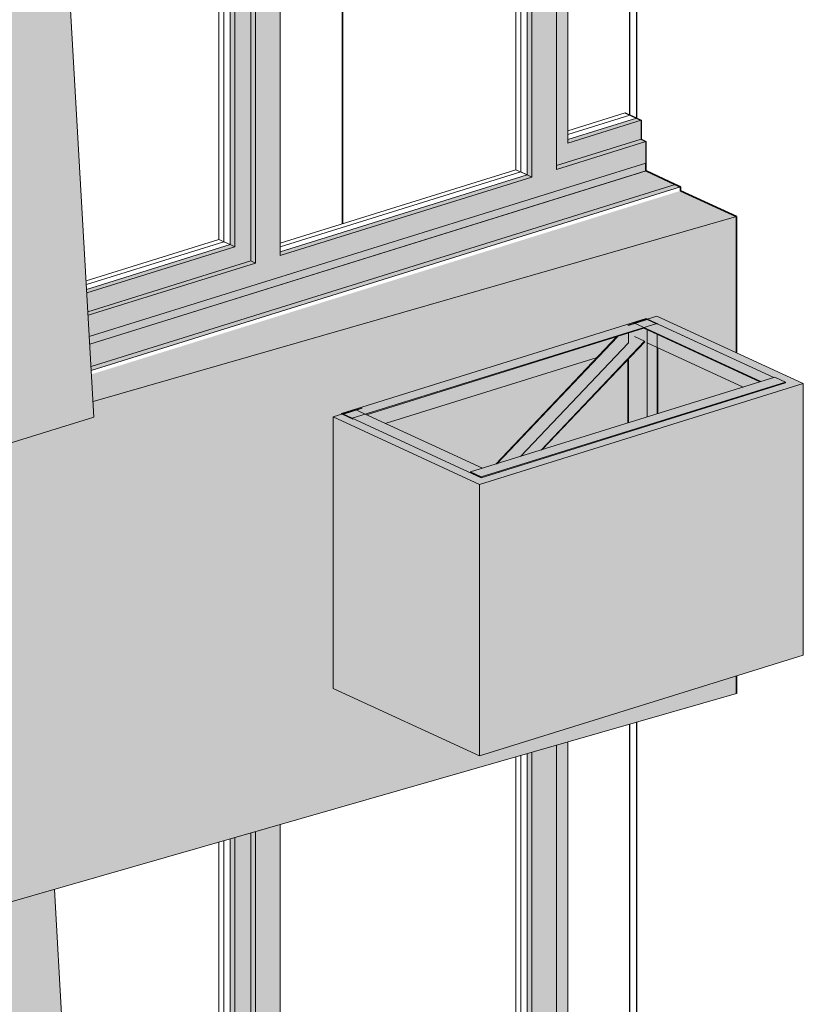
# Model space of a CAD drawing. Header units: millimetres. Extents: x -8357841 to -8326977, y -719205 to 18175.
# Tile 18 of 35: x -8333438 to -8331569, y -710086 to -707736. Entities that reach past the tile are written whole.
import ezdxf

# ---------------------------------------------------------------- set-up
doc = ezdxf.new("R2010")
doc.units = ezdxf.units.MM
for name, color, linetype, lineweight in [('Каркас_Импост', 7, 'Continuous', 18), ('Монтажный зазор', 7, 'Continuous', 18), ('Обобщенные модели', 7, 'Continuous', 18), ('Окна', 7, 'Continuous', 18), ('Остекление', 7, 'Continuous', 18)]:
    doc.layers.add(name, color=color, linetype=linetype, lineweight=lineweight)

# ---------------------------------------------------------------- blocks, each defined once
blk = doc.blocks.new('Корп 1_Кассеты трапецевидные - Корп 1_Кассеты трапецевидные_Цвет 2-21129603-Корпус 2_ Фрагмент 1')
at = {"layer": 'Обобщенные модели', "true_color": 0x51565c}
for points in [[(-9251903.3, -711768.4), (-9250914.4, -711460.1), (-9251008.8, -709811.4), (-9251647, -709995.6), (-9251911.2, -710077.9), (-9251911.2, -710142.3), (-9251995.2, -710165), (-9251906.7, -711709.2)], [(-9251911.2, -710077.9), (-9251647, -709994.8), (-9251911.2, -710070.8)], [(-9251903.3, -711768.4), (-9251995.2, -710165), (-9252062.1, -710183.2), (-9252062.1, -711695.1), (-9251909.8, -711765.4)]]:
    blk.add_hatch(color=251, dxfattribs=at).paths.add_polyline_path(points)
at = {"layer": 'Обобщенные модели'}
for p, q in [((-9251008.8, -709811.4), (-9250914.4, -711460.1)), ((-9251911.2, -710077.9), (-9251617, -709986.2)), ((-9251903.3, -711768.4), (-9251995.2, -710165)), ((-9252062.1, -710183.2), (-9252062.1, -711695.1)), ((-9250914.4, -711460.1), (-9251903.3, -711768.4)), ((-9252062.1, -711695.1), (-9252060.8, -711695.7)), ((-9252060.8, -711695.7), (-9251903.3, -711768.4))]:
    blk.add_line(p, q, dxfattribs=at)
blk = doc.blocks.new('Корп 1_Кассеты трапецевидные - Корп 1_Кассеты трапецевидные_Цвет 2-V79-Корпус 2_ Фрагмент 1')
at = {"layer": 'Обобщенные модели', "true_color": 0x51565c}
for points in [[(-9251903.3, -708992.5), (-9250914.4, -708684.3), (-9251008.7, -707037.4), (-9251693.1, -707234.1), (-9251911.2, -707302.1), (-9251911.2, -707368.3), (-9251995.1, -707391), (-9251906.8, -708931.4)], [(-9251911.2, -707302.1), (-9251693.1, -707234.1), (-9251911.2, -707296.8)], [(-9251903.3, -708992.5), (-9251995.1, -707391), (-9252062.1, -707409.2), (-9252062.1, -708919.2), (-9252049.5, -708925), (-9252048.9, -708925.3), (-9251909.8, -708989.5)]]:
    blk.add_hatch(color=251, dxfattribs=at).paths.add_polyline_path(points)
at = {"layer": 'Обобщенные модели'}
for p, q in [((-9251008.7, -707037.4), (-9250914.4, -708684.3)), ((-9251911.2, -707302.1), (-9251693.1, -707234.1)), ((-9251903.3, -708992.5), (-9251995.1, -707391)), ((-9252062.1, -707409.2), (-9252062.1, -708919.2)), ((-9250914.4, -708684.3), (-9251903.3, -708992.5)), ((-9252062.1, -708919.2), (-9252060.8, -708919.8)), ((-9252060.8, -708919.8), (-9252049.5, -708925)), ((-9252049.5, -708925), (-9251903.3, -708992.5))]:
    blk.add_line(p, q, dxfattribs=at)
blk = doc.blocks.new('Корп 1_Кассеты трапецевидные - Корп 1_Кассеты трапецевидные_Цвет 3-21129536-Корпус 2_ Фрагмент 1')
at = {"layer": 'Обобщенные модели', "true_color": 0x5d6970}
h = blk.add_hatch(color=251, dxfattribs=at)
h.paths.add_polyline_path([(-9251998.6, -708957.8), (-9251986.9, -708953.9), (-9252037.5, -708930.6), (-9252049.5, -708934.3), (-9252018.7, -708948.5)])
h.paths.add_polyline_path([(-9250916.5, -708646.8), (-9249381.7, -708205.8), (-9249514.8, -708144.3), (-9250920.2, -708582.3), (-9250917.3, -708632.9)])
h = blk.add_hatch(color=251, dxfattribs=at)
h.paths.add_polyline_path([(-9251911.2, -710070.8), (-9249381.7, -709343.9), (-9249381.7, -709301.8), (-9249994.7, -709492.9), (-9250343.8, -709331.7), (-9250343.8, -708684), (-9250323.5, -708676.8), (-9250323.5, -708675.5), (-9249597.2, -708449.1), (-9249594.4, -708450.4), (-9249571.2, -708443.2), (-9249381.7, -708530.7), (-9249381.7, -708205.8), (-9250916.5, -708646.8), (-9250914.4, -708684.3), (-9251903.3, -708992.5), (-9251986.3, -708954.2), (-9251998.6, -708957.8), (-9251998.6, -708963.9), (-9251911.2, -709004.2), (-9251911.2, -710003.6)])
h.paths.add_polyline_path([(-9249987.7, -708806.6), (-9249955.6, -708796.6), (-9249713.7, -708542), (-9250219.4, -708699.6), (-9249990.5, -708805.2)])
h.paths.add_polyline_path([(-9249844.9, -708762.1), (-9249640.8, -708698.5), (-9249640.8, -708547.2), (-9249696.8, -708606.2)])
at = {"layer": 'Обобщенные модели', "lineweight": 35}
for p, q in [((-9249514.8, -708144.3), (-9249381.7, -708205.8)), ((-9249381.7, -708205.8), (-9249381.7, -708530.7)), ((-9249381.7, -709301.8), (-9249381.7, -709343.9))]:
    blk.add_line(p, q, dxfattribs=at)
at = {"layer": 'Обобщенные модели'}
for p, q in [((-9250916.5, -708646.8), (-9249381.7, -708205.8)), ((-9249381.7, -709343.9), (-9251911.2, -710070.8))]:
    blk.add_line(p, q, dxfattribs=at)
blk = doc.blocks.new('Корзинка под кондиционер - Корзинка под кондиционер-V101-Корпус 2_ Фрагмент 1')
at = {"layer": 'Обобщенные модели', "true_color": 0x5d6970}
for points in [[(-9249994.7, -708845.1), (-9249222.1, -708604.4), (-9249571.8, -708443.4), (-9249594.4, -708450.4), (-9249292.3, -708589.9), (-9249289.7, -708589), (-9249264.3, -708600.8), (-9249264.3, -708602.8), (-9249990.5, -708829.1), (-9250320.7, -708676.8), (-9250343.8, -708684), (-9249998.4, -708843.4)], [(-9249569, -708676.1), (-9249365.8, -708612.8), (-9249569, -708519), (-9249569, -708665.2)], [(-9249994.7, -709492.9), (-9249222.1, -709252.1), (-9249222.1, -708604.4), (-9249994.7, -708845.2), (-9249994.7, -709461.1)], [(-9249994.7, -709492.9), (-9249994.7, -708845.1), (-9250343.8, -708684), (-9250343.8, -709331.7), (-9250051.1, -709466.8)]]:
    blk.add_hatch(color=251, dxfattribs=at).paths.add_polyline_path(points)
at = {"layer": 'Обобщенные модели'}
for p, q in [((-9249571.2, -708443.2), (-9249594.4, -708450.4)), ((-9249594.4, -708450.4), (-9249292.3, -708589.9)), ((-9249222.1, -708604.4), (-9249571.2, -708443.2)), ((-9249264.3, -708602.8), (-9249990.5, -708829.1)), ((-9249994.7, -708845.1), (-9249222.1, -708604.4)), ((-9249222.1, -709252.1), (-9249222.1, -708604.4)), ((-9250320.7, -708676.8), (-9250343.8, -708684)), ((-9250343.8, -708684), (-9249994.7, -708845.1)), ((-9250343.8, -709331.7), (-9250343.8, -708684)), ((-9249990.5, -708829.1), (-9250320.7, -708676.8)), ((-9249994.7, -709492.9), (-9249994.7, -708845.1)), ((-9249222.1, -709252.1), (-9249994.7, -709492.9)), ((-9249994.7, -709492.9), (-9250343.8, -709331.7))]:
    blk.add_line(p, q, dxfattribs=at)
blk = doc.blocks.new('HILTI_s_Профиль_MFT-L - Профиль MFT-L 60x40x2_2 6m-V86-Корпус 2_ Фрагмент 1')
at = {"layer": 'Обобщенные модели'}
for p, q in [((-9252835.9, -709698.2), (-9252810.5, -709709.9)), ((-9252810.5, -709709.9), (-9252764.2, -709695.4))]:
    blk.add_line(p, q, dxfattribs=at)
blk = doc.blocks.new('HILTI_s_Профиль_MFT-L - Профиль MFT-L 60x40x2_2 6m-V87-Корпус 2_ Фрагмент 1')
at = {"layer": 'Обобщенные модели'}
blk.add_line((-9252130.6, -709498), (-9252084.3, -709483.5), dxfattribs=at)
blk = doc.blocks.new('HILTI_s_Профиль_MFT-L - Профиль MFT-L 60x40x2_2 6m-V88-Корпус 2_ Фрагмент 1')
at = {"layer": 'Обобщенные модели'}
for p, q in [((-9253095.9, -709543.6), (-9253142.3, -709558)), ((-9253142.3, -709558), (-9253116.9, -709569.7)), ((-9253139.2, -709558.1), (-9253094.5, -709544.2)), ((-9253115.2, -709569.2), (-9253139.2, -709558.1)), ((-9253094.5, -709544.2), (-9253095.9, -709543.6)), ((-9253116.9, -709569.7), (-9253115.2, -709569.2))]:
    blk.add_line(p, q, dxfattribs=at)
blk = doc.blocks.new('HILTI_s_Профиль_MFT-L - Профиль MFT-L 60x40x2_2 6m-V102-Корпус 2_ Фрагмент 1')
at = {"layer": 'Обобщенные модели', "true_color": 0xf4f4f4}
for points in [[(-9249639.4, -708698), (-9249594.7, -708684.1), (-9249594.7, -708476.2), (-9249602.7, -708472.5), (-9249639.4, -708484.4), (-9249639.4, -708507.5), (-9249624.9, -708492.2), (-9249600.2, -708504.5), (-9249639.4, -708545.7), (-9249639.4, -708632.8)], [(-9249594.7, -708684.1), (-9249570.7, -708676.6), (-9249570.7, -708518.2), (-9249594.7, -708507.1), (-9249594.7, -708658.2)], [(-9249570.7, -708676.6), (-9249569, -708676.1), (-9249569, -708519), (-9249570.7, -708518.2), (-9249570.7, -708664.4)], [(-9249640.8, -708698.5), (-9249639.4, -708698), (-9249639.4, -708545.7), (-9249640.8, -708547.2), (-9249640.8, -708632.1)]]:
    blk.add_hatch(color=7, dxfattribs=at).paths.add_polyline_path(points)
at = {"layer": 'Обобщенные модели'}
for p, q in [((-9249594.4, -708450.4), (-9249640.8, -708464.9)), ((-9249639.4, -708465.5), (-9249594.7, -708451.6)), ((-9249594.7, -708451.6), (-9249570.7, -708462.7)), ((-9249569, -708462.1), (-9249594.4, -708450.4)), ((-9249570.7, -708462.7), (-9249569, -708462.1)), ((-9249640.8, -708464.9), (-9249639.4, -708465.5)), ((-9249639.4, -708484.4), (-9249639.4, -708507.5)), ((-9249594.7, -708476.2), (-9249594.7, -708684.1)), ((-9249570.7, -708487.3), (-9249570.7, -708676.6)), ((-9249569, -708519), (-9249569, -708676.1)), ((-9249640.8, -708547.2), (-9249640.8, -708698.5)), ((-9249639.4, -708545.7), (-9249639.4, -708698))]:
    blk.add_line(p, q, dxfattribs=at)
blk = doc.blocks.new('HILTI_s_Профиль_MFT-L - Профиль MFT-L 60x40x2_2 6m-20934209-Корпус 2_ Фрагмент 1')
at = {"layer": 'Обобщенные модели', "true_color": 0xf4f4f4}
for points in [[(-9252143.2, -709480.2), (-9252112.3, -709470.6), (-9252391.8, -709341.6), (-9252422.7, -709351.2), (-9252165.9, -709469.8)], [(-9252145.8, -709481.1), (-9252143.2, -709480.2), (-9252422.7, -709351.2), (-9252422.7, -709353.3), (-9252170.3, -709469.8)], [(-9252185.8, -709493.5), (-9252145.8, -709481.1), (-9252414.7, -709357), (-9252414.4, -709388), (-9252187.9, -709492.5)]]:
    blk.add_hatch(color=7, dxfattribs=at).paths.add_polyline_path(points)
at = {"layer": 'Обобщенные модели'}
for p, q in [((-9252446.7, -709340.2), (-9252415.8, -709330.5)), ((-9252112.3, -709470.6), (-9252415.8, -709330.5)), ((-9252446.7, -709340.2), (-9252143.2, -709480.2)), ((-9252422.7, -709353.3), (-9252145.8, -709481.1)), ((-9252414.7, -709387.9), (-9252185.8, -709493.5))]:
    blk.add_line(p, q, dxfattribs=at)
blk = doc.blocks.new('HILTI_s_Профиль_MFT-L - Профиль MFT-L 60x40x2_2 6m-20934210-Корпус 2_ Фрагмент 1')
at = {"layer": 'Обобщенные модели', "true_color": 0xf4f4f4}
blk.add_hatch(color=7, dxfattribs=at).paths.add_polyline_path([(-9252835.9, -709698.2), (-9252835.9, -709696.1), (-9252807.7, -709687.3), (-9253087.2, -709558.3), (-9253118.1, -709568), (-9252840.3, -709696.1)])
at = {"layer": 'Обобщенные модели'}
for p, q in [((-9253140.7, -709557.5), (-9253109.8, -709547.9)), ((-9253140.7, -709557.5), (-9252810.5, -709709.9)), ((-9252807.7, -709687.3), (-9253109.8, -709547.9)), ((-9252779.6, -709700.3), (-9252810.5, -709709.9))]:
    blk.add_line(p, q, dxfattribs=at)
blk = doc.blocks.new('HILTI_s_Профиль_MFT-L - Профиль MFT-L 60x40x2_2 6m-V90-Корпус 2_ Фрагмент 1')
at = {"layer": 'Обобщенные модели', "true_color": 0xf4f4f4}
for points in [[(-9252810.5, -709707.9), (-9252084.3, -709481.5), (-9252109.7, -709469.8), (-9252835.9, -709696.1), (-9252814.7, -709706)], [(-9252810.5, -709709.9), (-9252084.3, -709483.5), (-9252084.3, -709481.5), (-9252810.5, -709707.9)], [(-9252810.5, -709709.9), (-9252810.5, -709707.9), (-9252835.9, -709696.1), (-9252835.9, -709698.2), (-9252811.9, -709709.3)]]:
    blk.add_hatch(color=7, dxfattribs=at).paths.add_polyline_path(points)
at = {"layer": 'Обобщенные модели'}
for p, q in [((-9252109.7, -709469.8), (-9252835.9, -709696.1)), ((-9252109.7, -709469.8), (-9252084.3, -709481.5)), ((-9252810.5, -709707.9), (-9252084.3, -709481.5)), ((-9252084.3, -709481.5), (-9252084.3, -709483.5)), ((-9252810.5, -709707.9), (-9252835.9, -709696.1)), ((-9252835.9, -709696.1), (-9252835.9, -709698.2)), ((-9252835.9, -709698.2), (-9252811.9, -709709.3)), ((-9252810.5, -709709.9), (-9252810.5, -709707.9))]:
    blk.add_line(p, q, dxfattribs=at)
blk = doc.blocks.new('HILTI_s_Профиль_MFT-L - Профиль MFT-L 60x40x2_2 6m-20934204-Корпус 2_ Фрагмент 1')
at = {"layer": 'Обобщенные модели', "true_color": 0xf4f4f4}
for points in [[(-9253118.1, -709568), (-9252391.8, -709341.6), (-9252417.2, -709329.9), (-9253143.5, -709556.2), (-9253119.6, -709567.3)], [(-9253084.5, -709559.5), (-9252422.7, -709352.5), (-9252422.7, -709351.2), (-9253087.2, -709558.3)], [(-9253039.4, -709580.4), (-9252533.7, -709422.8), (-9252486.6, -709373.2), (-9253084.5, -709559.5), (-9253055.2, -709573.1)], [(-9253143.5, -709558.4), (-9253140.7, -709557.5), (-9253143.5, -709556.2), (-9253143.5, -709558.1)]]:
    blk.add_hatch(color=7, dxfattribs=at).paths.add_polyline_path(points)
at = {"layer": 'Обобщенные модели'}
for p, q in [((-9252417.2, -709329.9), (-9253143.5, -709556.2)), ((-9252417.2, -709329.9), (-9252391.8, -709341.6)), ((-9253118.1, -709568), (-9252391.8, -709341.6)), ((-9253084.5, -709559.5), (-9252422.7, -709353.3)), ((-9253039.4, -709580.4), (-9252533.7, -709422.8)), ((-9253143.5, -709556.2), (-9253143.5, -709558.4)), ((-9253118.1, -709568), (-9253143.5, -709556.2))]:
    blk.add_line(p, q, dxfattribs=at)
blk = doc.blocks.new('HILTI_s_Профиль_MFT-L - Профиль MFT-L 40x40x1_8 6m-V91-Корпус 2_ Фрагмент 1')
at = {"layer": 'Обобщенные модели', "true_color": 0xf4f4f4}
for points in [[(-9252775.6, -709677.3), (-9252773.2, -709676.6), (-9252485.5, -709372.8), (-9252486.6, -709373.2), (-9252679.7, -709576.4)], [(-9252773.2, -709676.6), (-9252717.1, -709659.1), (-9252459.6, -709388.1), (-9252459.6, -709364.8), (-9252484.6, -709372.8), (-9252679.7, -709578.1)], [(-9252717.1, -709659.1), (-9252667.6, -709643.7), (-9252420.9, -709384), (-9252445.1, -709373.2), (-9252679.7, -709619.7)], [(-9252667.6, -709643.7), (-9252664.9, -709642.8), (-9252420.2, -709385.2), (-9252420.9, -709384), (-9252516.9, -709485.1)]]:
    blk.add_hatch(color=7, dxfattribs=at).paths.add_polyline_path(points)
at = {"layer": 'Обобщенные модели'}
for p, q in [((-9252775.6, -709677.3), (-9252486.6, -709373.2)), ((-9252773.2, -709676.6), (-9252484.3, -709372.5)), ((-9252445.1, -709372.8), (-9252420.9, -709384)), ((-9252717.1, -709659.1), (-9252459.4, -709387.8)), ((-9252667.6, -709643.7), (-9252420.9, -709384)), ((-9252664.9, -709642.8), (-9252420.2, -709385.2)), ((-9252420.9, -709384), (-9252420.2, -709385.2))]:
    blk.add_line(p, q, dxfattribs=at)
blk = doc.blocks.new('okna_rehau_trehpolnoe - 2540х1800 _створка и глухое_-20975957-Корпус 2_ Фрагмент 1')
at = {"layer": 'Окна', "true_color": 0x373f43}
for points in [[(-9250925.4, -708492.4), (-9249597.4, -708078.5), (-9249597.4, -708026.7), (-9249810.7, -708093.1), (-9249810.7, -706693.1), (-9249869.4, -706710), (-9249869.4, -708111.4), (-9250470, -708298.6), (-9250470, -706882.6), (-9250528.7, -706899.5), (-9250528.7, -708316.9), (-9250928.3, -708441.5), (-9250926.4, -708475.2)], [(-9249810.7, -708084.3), (-9249608.8, -708021.4), (-9249608.8, -707976), (-9249784.2, -708030.7), (-9249784.2, -706685.5), (-9249810.7, -706693.1), (-9249810.7, -708078.5)], [(-9249869.4, -708111.4), (-9249869.4, -706710), (-9249880.8, -706713.3), (-9249880.8, -708106.2)], [(-9250928.8, -708432.8), (-9250540.1, -708311.6), (-9250540.1, -706902.7), (-9250578, -706913.6), (-9250578, -708278.1), (-9250931.4, -708388.2), (-9250928.8, -708432.1)], [(-9250528.7, -708316.9), (-9250528.7, -706899.5), (-9250540.1, -706902.7), (-9250540.1, -708311.6), (-9250533.6, -708314.7)], [(-9250578, -708278.1), (-9250578, -706913.6), (-9250589.4, -706916.9), (-9250589.4, -708272.8)], [(-9249784.2, -708030.7), (-9249608.8, -707976), (-9249620.2, -707970.8), (-9249784.2, -708021.9), (-9249784.2, -708025.4)], [(-9250924.4, -708510.5), (-9249597.4, -708097), (-9249597.4, -708078.5), (-9250925.4, -708492.4), (-9250924.9, -708500.9)], [(-9250931.4, -708388.2), (-9250578, -708278.1), (-9250589.4, -708272.8), (-9250931.9, -708379.6)]]:
    blk.add_hatch(color=149, dxfattribs=at).paths.add_polyline_path(points)
h = blk.add_hatch(color=149, dxfattribs=at)
h.paths.add_polyline_path([(-9250928.3, -708441.5), (-9250528.7, -708316.9), (-9250540.1, -708311.6), (-9250928.8, -708432.8), (-9250928.5, -708437.3)])
h.paths.add_polyline_path([(-9250470, -708298.6), (-9249869.4, -708111.4), (-9249880.8, -708106.2), (-9250470, -708289.8), (-9250470, -708293.3)])
h.paths.add_polyline_path([(-9249810.7, -708093.1), (-9249597.4, -708026.7), (-9249608.8, -708021.4), (-9249810.7, -708084.3), (-9249810.7, -708091.1)])
at = {"layer": 'Каркас_Импост'}
for p, q in [((-9249810.7, -708093.1), (-9249810.7, -706693.1)), ((-9249784.2, -706685.5), (-9249784.2, -708030.7)), ((-9249869.4, -708111.4), (-9249869.4, -706710)), ((-9250470, -708298.6), (-9250470, -706882.6)), ((-9250540.1, -708311.6), (-9250540.1, -706902.7)), ((-9250528.7, -708316.9), (-9250528.7, -706899.5)), ((-9250578, -706913.6), (-9250578, -708278.1)), ((-9249784.2, -708030.7), (-9249608.8, -707976)), ((-9249810.7, -708084.3), (-9249608.8, -708021.4)), ((-9249810.7, -708093.1), (-9249597.4, -708026.7)), ((-9249597.4, -708078.5), (-9250925.4, -708492.4)), ((-9249880.8, -708106.2), (-9249869.4, -708111.4)), ((-9250470, -708298.6), (-9249869.4, -708111.4)), ((-9250578, -708278.1), (-9250589.4, -708272.8)), ((-9250931.4, -708388.2), (-9250578, -708278.1)), ((-9250928.8, -708432.8), (-9250540.1, -708311.6)), ((-9250928.3, -708441.5), (-9250528.7, -708316.9)), ((-9250540.1, -708311.6), (-9250528.7, -708316.9))]:
    blk.add_line(p, q, dxfattribs=at)
at = {"layer": 'Каркас_Импост', "color": 250, "true_color": 0x212527}
for p, q in [((-9249907.5, -706721), (-9249907.5, -708093.9)), ((-9250616.1, -708260.5), (-9250616.1, -706924.6)), ((-9250630, -707513.4), (-9250617.6, -707509.6)), ((-9250630, -707513.4), (-9250616.1, -707516.8)), ((-9250630, -707623.5), (-9250630, -707513.4)), ((-9250616.1, -707509.9), (-9250617.6, -707509.6)), ((-9250616.1, -707544.6), (-9250623.7, -707542.7)), ((-9250623.7, -707617.2), (-9250623.7, -707542.7)), ((-9250623.7, -707617.2), (-9250616.1, -707614.8)), ((-9250630, -707623.5), (-9250620.5, -707627.9)), ((-9250620.5, -707618.7), (-9250623.7, -707617.2)), ((-9250616.1, -707617.3), (-9250620.5, -707618.7)), ((-9250620.5, -707627.9), (-9250620.5, -707618.7)), ((-9250620.5, -707627.9), (-9250616.1, -707626.5)), ((-9249784.2, -708001.3), (-9249646.9, -707958.5)), ((-9249907.5, -708093.9), (-9250470, -708269.2)), ((-9249907.5, -708093.9), (-9249880.8, -708106.2)), ((-9250933, -708359.3), (-9250616.1, -708260.5)), ((-9250589.4, -708272.8), (-9250616.1, -708260.5))]:
    blk.add_line(p, q, dxfattribs=at)
at = {"layer": 'Каркас_Импост', "color": 250, "lineweight": 25, "true_color": 0x212527}
blk.add_line((-9249646.9, -707958.5), (-9249620.2, -707970.8), dxfattribs=at)
at = {"layer": 'Каркас_Импост', "lineweight": 25}
for p, q in [((-9249620.2, -707970.8), (-9249608.8, -707976)), ((-9249608.8, -707976), (-9249608.8, -708021.4)), ((-9249608.8, -708021.4), (-9249597.4, -708026.7)), ((-9249597.4, -708026.7), (-9249597.4, -708078.5))]:
    blk.add_line(p, q, dxfattribs=at)
at = {"layer": 'Монтажный зазор'}
for p, q in [((-9249597.4, -708078.5), (-9250925.4, -708492.4)), ((-9250924.4, -708510.5), (-9249597.4, -708097))]:
    blk.add_line(p, q, dxfattribs=at)
at = {"layer": 'Монтажный зазор', "lineweight": 35}
blk.add_line((-9249597.4, -708078.5), (-9249597.4, -708097), dxfattribs=at)
at = {"layer": 'Остекление', "color": 250, "lineweight": 25, "true_color": 0x212527}
for p, q in [((-9249635.5, -707963.7), (-9249635.5, -706642.8)), ((-9249620.2, -707970.8), (-9249635.5, -707963.7))]:
    blk.add_line(p, q, dxfattribs=at)
at = {"layer": 'Остекление', "lineweight": 25}
blk.add_line((-9249620.2, -706638.4), (-9249620.2, -707970.8), dxfattribs=at)
at = {"layer": 'Остекление', "color": 250, "true_color": 0x212527}
for p, q in [((-9249896.1, -706717.7), (-9249896.1, -708099.1)), ((-9250604.6, -706921.3), (-9250604.6, -708265.8)), ((-9249635.5, -707963.7), (-9249784.2, -708010.1)), ((-9249896.1, -708099.1), (-9250470, -708278)), ((-9249896.1, -708099.1), (-9249880.8, -708106.2)), ((-9250604.6, -708265.8), (-9250932.5, -708368)), ((-9250604.6, -708265.8), (-9250589.4, -708272.8))]:
    blk.add_line(p, q, dxfattribs=at)
at = {"layer": 'Остекление'}
for p, q in [((-9249880.8, -708106.2), (-9249880.8, -706713.3)), ((-9250589.4, -708272.8), (-9250589.4, -706916.9)), ((-9249784.2, -708021.9), (-9249620.2, -707970.8)), ((-9250470, -708289.8), (-9249880.8, -708106.2)), ((-9250931.9, -708379.6), (-9250589.4, -708272.8))]:
    blk.add_line(p, q, dxfattribs=at)
blk = doc.blocks.new('okna_rehau_trehpolnoe - 2540х1800 _створка и глухое_-V103-Корпус 2_ Фрагмент 1')
at = {"layer": 'Окна', "true_color": 0x373f43}
for points in [[(-9250925.4, -711268.2), (-9249597.4, -710854.3), (-9249597.4, -710802.5), (-9249810.7, -710869), (-9249810.7, -709467.1), (-9249869.4, -709484), (-9249869.4, -710887.3), (-9250470, -711074.5), (-9250470, -709656.6), (-9250528.7, -709673.5), (-9250528.7, -711092.8), (-9250928.3, -711217.3), (-9250926.4, -711251.1)], [(-9249810.7, -710860.2), (-9249608.8, -710797.2), (-9249608.8, -710751.9), (-9249784.2, -710806.6), (-9249784.2, -709459.5), (-9249810.7, -709467.1), (-9249810.7, -710854.3)], [(-9249869.4, -710887.3), (-9249869.4, -709484), (-9249880.8, -709487.3), (-9249880.8, -710882)], [(-9250928.8, -711208.6), (-9250540.1, -711087.5), (-9250540.1, -709676.8), (-9250578, -709687.6), (-9250578, -711054), (-9250931.4, -711164.1), (-9250928.9, -711207.7)], [(-9250528.7, -711092.8), (-9250528.7, -709673.5), (-9250540.1, -709676.8), (-9250540.1, -711087.5), (-9250533.6, -711090.5)], [(-9250578, -711054), (-9250578, -709687.6), (-9250589.4, -709690.9), (-9250589.4, -711048.7)], [(-9249784.2, -710806.6), (-9249608.8, -710751.9), (-9249620.2, -710746.6), (-9249784.2, -710797.7), (-9249784.2, -710801.3)], [(-9250924.4, -711286.4), (-9249597.4, -710872.8), (-9249597.4, -710854.3), (-9250925.4, -711268.2), (-9250925.2, -711270.9)], [(-9250931.4, -711164.1), (-9250578, -711054), (-9250589.4, -711048.7), (-9250931.9, -711155.4)]]:
    blk.add_hatch(color=149, dxfattribs=at).paths.add_polyline_path(points)
h = blk.add_hatch(color=149, dxfattribs=at)
h.paths.add_polyline_path([(-9250928.3, -711217.3), (-9250528.7, -711092.8), (-9250540.1, -711087.5), (-9250928.8, -711208.6)])
h.paths.add_polyline_path([(-9250470, -711074.5), (-9249869.4, -710887.3), (-9249880.8, -710882), (-9250470, -711065.6), (-9250470, -711069.2)])
h.paths.add_polyline_path([(-9249810.7, -710869), (-9249597.4, -710802.5), (-9249608.8, -710797.2), (-9249810.7, -710860.2), (-9249810.7, -710863.7)])
at = {"layer": 'Каркас_Импост'}
for p, q in [((-9249810.7, -710869), (-9249810.7, -709467.1)), ((-9249784.2, -709459.5), (-9249784.2, -710806.6)), ((-9249869.4, -710887.3), (-9249869.4, -709484)), ((-9250470, -711074.5), (-9250470, -709656.6)), ((-9250540.1, -711087.5), (-9250540.1, -709676.8)), ((-9250528.7, -711092.8), (-9250528.7, -709673.5)), ((-9250578, -709687.6), (-9250578, -711054)), ((-9249784.2, -710806.6), (-9249608.8, -710751.9)), ((-9249810.7, -710860.2), (-9249608.8, -710797.2)), ((-9249810.7, -710869), (-9249597.4, -710802.5)), ((-9249597.4, -710854.3), (-9250925.4, -711268.2)), ((-9249880.8, -710882), (-9249869.4, -710887.3)), ((-9250470, -711074.5), (-9249869.4, -710887.3)), ((-9250931.4, -711164.1), (-9250578, -711054)), ((-9250578, -711054), (-9250589.4, -711048.7)), ((-9250928.8, -711208.6), (-9250540.1, -711087.5)), ((-9250928.3, -711217.3), (-9250528.7, -711092.8)), ((-9250540.1, -711087.5), (-9250528.7, -711092.8))]:
    blk.add_line(p, q, dxfattribs=at)
at = {"layer": 'Каркас_Импост', "color": 250, "true_color": 0x212527}
for p, q in [((-9249907.5, -709495), (-9249907.5, -710869.7)), ((-9250616.1, -711036.4), (-9250616.1, -709698.6)), ((-9250630, -710289.3), (-9250617.6, -710285.4)), ((-9250630, -710289.3), (-9250616.1, -710292.7)), ((-9250630, -710399.4), (-9250630, -710289.3)), ((-9250616.1, -710285.8), (-9250617.6, -710285.4)), ((-9250616.1, -710320.4), (-9250623.7, -710318.6)), ((-9250623.7, -710393.1), (-9250623.7, -710318.6)), ((-9250630, -710399.4), (-9250620.5, -710403.8)), ((-9250623.7, -710393.1), (-9250616.1, -710390.7)), ((-9250620.5, -710394.5), (-9250623.7, -710393.1)), ((-9250616.1, -710393.1), (-9250620.5, -710394.5)), ((-9250620.5, -710403.8), (-9250620.5, -710394.5)), ((-9250620.5, -710403.8), (-9250616.1, -710402.4)), ((-9249784.2, -710777.1), (-9249646.9, -710734.3)), ((-9249907.5, -710869.7), (-9250470, -711045)), ((-9249907.5, -710869.7), (-9249880.8, -710882)), ((-9250933, -711135.2), (-9250616.1, -711036.4)), ((-9250589.4, -711048.7), (-9250616.1, -711036.4))]:
    blk.add_line(p, q, dxfattribs=at)
at = {"layer": 'Каркас_Импост', "color": 250, "lineweight": 25, "true_color": 0x212527}
blk.add_line((-9249646.9, -710734.3), (-9249620.2, -710746.6), dxfattribs=at)
at = {"layer": 'Каркас_Импост', "lineweight": 25}
for p, q in [((-9249620.2, -710746.6), (-9249608.8, -710751.9)), ((-9249608.8, -710751.9), (-9249608.8, -710797.2)), ((-9249608.8, -710797.2), (-9249597.4, -710802.5)), ((-9249597.4, -710802.5), (-9249597.4, -710854.3))]:
    blk.add_line(p, q, dxfattribs=at)
at = {"layer": 'Монтажный зазор'}
for p, q in [((-9249597.4, -710854.3), (-9250925.4, -711268.2)), ((-9250924.4, -711286.4), (-9249597.4, -710872.8))]:
    blk.add_line(p, q, dxfattribs=at)
at = {"layer": 'Монтажный зазор', "lineweight": 35}
blk.add_line((-9249597.4, -710854.3), (-9249597.4, -710872.8), dxfattribs=at)
at = {"layer": 'Остекление', "color": 250, "lineweight": 25, "true_color": 0x212527}
for p, q in [((-9249635.5, -710739.6), (-9249635.5, -709416.8)), ((-9249620.2, -710746.6), (-9249635.5, -710739.6))]:
    blk.add_line(p, q, dxfattribs=at)
at = {"layer": 'Остекление', "lineweight": 25}
blk.add_line((-9249620.2, -709412.4), (-9249620.2, -710746.6), dxfattribs=at)
at = {"layer": 'Остекление', "color": 250, "true_color": 0x212527}
for p, q in [((-9249896.1, -709491.7), (-9249896.1, -710875)), ((-9250604.6, -709695.3), (-9250604.6, -711041.6)), ((-9249635.5, -710739.6), (-9249784.2, -710786)), ((-9249896.1, -710875), (-9250470, -711053.9)), ((-9249896.1, -710875), (-9249880.8, -710882)), ((-9250604.6, -711041.6), (-9250932.5, -711143.8)), ((-9250604.6, -711041.6), (-9250589.4, -711048.7))]:
    blk.add_line(p, q, dxfattribs=at)
at = {"layer": 'Остекление'}
for p, q in [((-9249880.8, -710882), (-9249880.8, -709487.3)), ((-9250589.4, -711048.7), (-9250589.4, -709690.9)), ((-9249784.2, -710797.7), (-9249620.2, -710746.6)), ((-9250470, -711065.6), (-9249880.8, -710882)), ((-9250931.9, -711155.4), (-9250589.4, -711048.7))]:
    blk.add_line(p, q, dxfattribs=at)

msp = doc.modelspace()

# ---------------------------------------------------------------- hatches: boundary and pattern name
at = {"layer": 'Обобщенные модели', "true_color": 0x7f7f7f}
for points in [[(-8333268, -708563.6), (-8331874.2, -708129.2), (-8331944, -708097), (-8331944, -708097), (-8333271, -708510.5), (-8333270.3, -708524.1)], [(-8333267.4, -708573.2), (-8331862.1, -708134.8), (-8331874.2, -708129.2), (-8333268, -708563.6), (-8333267.5, -708572.8)]]:
    msp.add_hatch(color=8, dxfattribs=at).paths.add_polyline_path(points)

# ---------------------------------------------------------------- linework, layer by layer
at = {"layer": 'Обобщенные модели', "color": 250, "lineweight": 35, "true_color": 0x212527}
msp.add_line((-8332667.8, -706839.8), (-8332667.8, -708222.8), dxfattribs=at)
at = {"layer": 'Обобщенные модели'}
for p, q in [((-8333271, -708510.5), (-8331944, -708097)), ((-8331944, -708097), (-8333271, -708510.5)), ((-8333268, -708563.6), (-8331874.2, -708129.2)), ((-8331874.2, -708129.2), (-8333268, -708563.6)), ((-8331861.5, -708135.1), (-8333267.4, -708573.2))]:
    msp.add_line(p, q, dxfattribs=at)
at = {"layer": 'Обобщенные модели', "lineweight": 35}
for p, q in [((-8331944, -708097), (-8331874.2, -708129.2)), ((-8331874.2, -708129.2), (-8331861.5, -708135.1)), ((-8331861.5, -708135.1), (-8331861.5, -708144.3))]:
    msp.add_line(p, q, dxfattribs=at)

# ---------------------------------------------------------------- block references
at = {"layer": 'Монтажный зазор'}
for name in ['okna_rehau_trehpolnoe - 2540х1800 _створка и глухое_-20975957-Корпус 2_ Фрагмент 1', 'okna_rehau_trehpolnoe - 2540х1800 _створка и глухое_-V103-Корпус 2_ Фрагмент 1']:
    msp.add_blockref(name, (917653.3, 0), dxfattribs=at)
at = {"layer": 'Обобщенные модели'}
for name, p in [('Корп 1_Кассеты трапецевидные - Корп 1_Кассеты трапецевидные_Цвет 2-V79-Корпус 2_ Фрагмент 1', (917653.3, 0)), ('Корп 1_Кассеты трапецевидные - Корп 1_Кассеты трапецевидные_Цвет 3-21129536-Корпус 2_ Фрагмент 1', (917653.3, 0)), ('Корзинка под кондиционер - Корзинка под кондиционер-V101-Корпус 2_ Фрагмент 1', (917653.3, 0)), ('HILTI_s_Профиль_MFT-L - Профиль MFT-L 60x40x2_2 6m-20934204-Корпус 2_ Фрагмент 1', (920473.3, 880.8)), ('HILTI_s_Профиль_MFT-L - Профиль MFT-L 60x40x2_2 6m-V102-Корпус 2_ Фрагмент 1', (917653.3, 0)), ('HILTI_s_Профиль_MFT-L - Профиль MFT-L 60x40x2_2 6m-20934209-Корпус 2_ Фрагмент 1', (920473.3, 880.8)), ('HILTI_s_Профиль_MFT-L - Профиль MFT-L 40x40x1_8 6m-V91-Корпус 2_ Фрагмент 1', (920473.3, 880.8)), ('HILTI_s_Профиль_MFT-L - Профиль MFT-L 60x40x2_2 6m-V90-Корпус 2_ Фрагмент 1', (920473.3, 880.8)), ('HILTI_s_Профиль_MFT-L - Профиль MFT-L 60x40x2_2 6m-V87-Корпус 2_ Фрагмент 1', (920473.3, 880.8)), ('HILTI_s_Профиль_MFT-L - Профиль MFT-L 60x40x2_2 6m-V88-Корпус 2_ Фрагмент 1', (920473.3, 880.8)), ('HILTI_s_Профиль_MFT-L - Профиль MFT-L 60x40x2_2 6m-20934210-Корпус 2_ Фрагмент 1', (920473.3, 880.8)), ('HILTI_s_Профиль_MFT-L - Профиль MFT-L 60x40x2_2 6m-V86-Корпус 2_ Фрагмент 1', (920473.3, 880.8)), ('Корп 1_Кассеты трапецевидные - Корп 1_Кассеты трапецевидные_Цвет 2-21129603-Корпус 2_ Фрагмент 1', (917653.3, 0))]:
    msp.add_blockref(name, p, dxfattribs=at)

doc.saveas('drawing.dxf')
